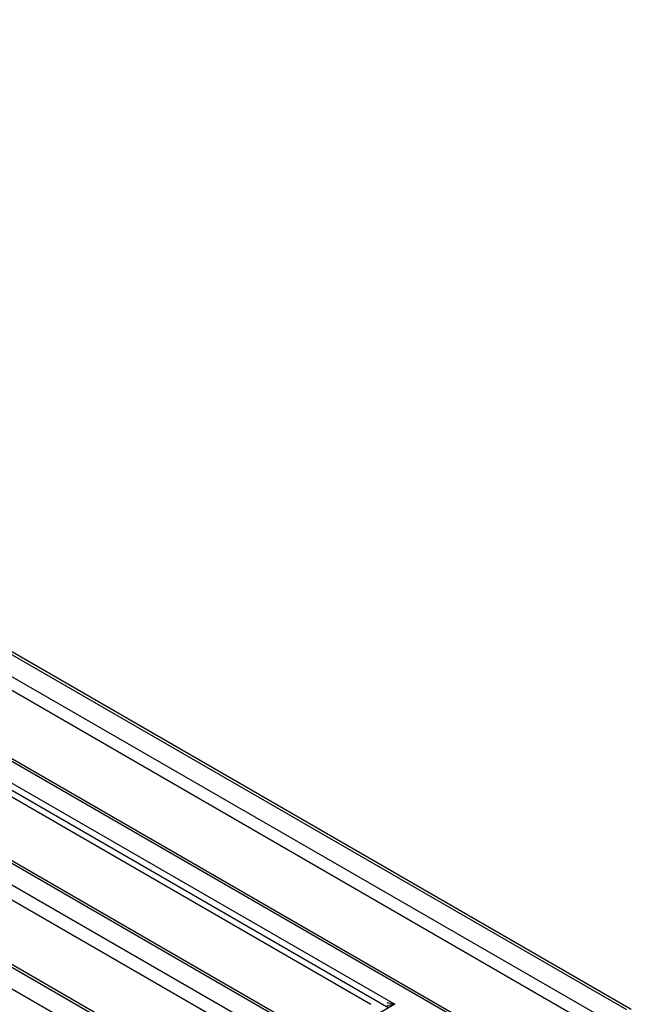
# Model space of a CAD drawing. Header units: inches. Extents: x 0 to 34, y 0 to 22.
# Tile 108 of 108: x 30.9 to 31.6, y 19.1 to 20.2. Entities that reach past the tile are written whole.
import ezdxf

# ---------------------------------------------------------------- set-up
doc = ezdxf.new("R2010")
doc.units = ezdxf.units.IN
doc.header["$LTSCALE"] = 1.87
doc.header["$MEASUREMENT"] = 0
doc.layers.get('0').update_dxf_attribs({"linetype": 'CONTINUOUS'})

msp = doc.modelspace()

# ---------------------------------------------------------------- linework, layer by layer
at = {"color": 6, "linetype": 'CONTINUOUS'}
for p, q in [((29.2055, 20.2), (31.373, 18.9485)), ((31.3653, 18.9356), (29.1978, 20.187)), ((29.1246, 20.1532), (31.2921, 18.9018)), ((29.1296, 20.1537), (31.297, 18.9023)), ((31.2708, 18.8894), (29.1032, 20.1409)), ((31.2567, 19.0395), (29.3633, 20.1328)), ((29.3746, 20.1296), (31.2482, 19.0478)), ((31.5983, 19.0786), (30.0816, 19.9543)), ((31.6032, 19.0791), (30.0865, 19.9548)), ((31.5769, 19.0663), (30.0603, 19.942)), ((31.57, 19.0545), (30.0533, 19.9302)), ((31.4939, 19.0183), (29.9772, 19.894)), ((29.9821, 19.8945), (31.4988, 19.0188)), ((29.9559, 19.8817), (31.3355, 19.0851)), ((31.3082, 19.085), (29.9489, 19.8699)), ((29.9491, 19.8778), (31.3288, 19.0812)), ((31.3355, 19.0851), (31.2567, 19.0395))]:
    msp.add_line(p, q, dxfattribs=at)
msp.add_arc((31.3458, 19.0145), 0.0713, 98.2771, 105.807, dxfattribs=at)
msp.add_open_spline([(31.3265, 19.087), (31.3272, 19.0869), (31.3303, 19.0863), (31.3333, 19.0857), (31.3355, 19.0851)], degree=3, knots=[0, 0, 0, 0, 0.246897, 1, 1, 1, 1], dxfattribs=at)

doc.saveas('drawing.dxf')
